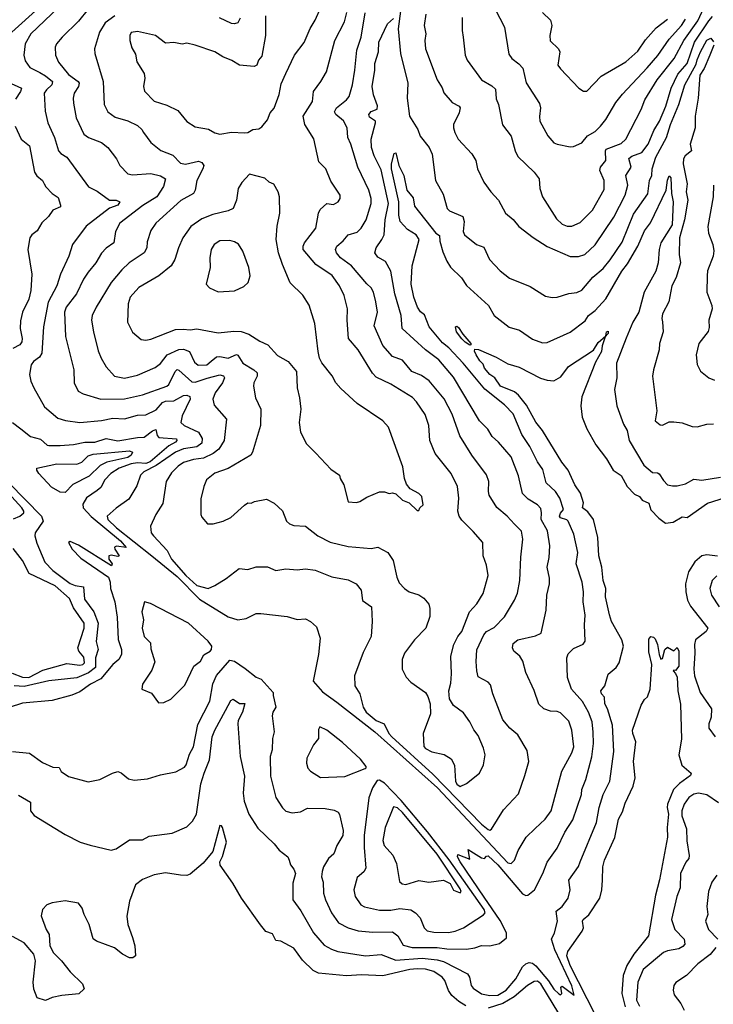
# Model space of a CAD drawing. Extents: x 1246230 to 1426786, y 660032 to 763141.
# Tile 116 of 256: x 1320488 to 1324704, y 684690 to 690671. Entities that reach past the tile are written whole.
import ezdxf

# ---------------------------------------------------------------- set-up
doc = ezdxf.new("R2010")
doc.units = 0

msp = doc.modelspace()

# ---------------------------------------------------------------- linework, layer by layer
at = {"layer": '0CON10XD'}
for points in [[(1323351.8, 690785), (1323434.3, 690625), (1323461.4, 690461.4), (1323478.6, 690435), (1323522.4, 690402.4), (1323546, 690376), (1323567.6, 690287.6), (1323647.5, 690162.5), (1323653.3, 690135), (1323647, 690083), (1323650.6, 690055), (1323699.2, 689965), (1323735, 689924), (1323755, 689914.2), (1323835, 689898), (1323855, 689900), (1323905, 689924), (1323939.2, 689965), (1323985, 689991.9), (1324019.2, 690025), (1324050.6, 690065), (1324112, 690168), (1324151.7, 690218.3), (1324302.2, 690377.8), (1324366.1, 690453.9), (1324436.4, 690553.6), (1324510.9, 690635), (1324536, 690675)], [(1320605, 690742.4), (1320440, 690595)], [(1320725, 690745.9), (1320556.2, 690585), (1320521.1, 690525), (1320513.8, 690455), (1320521.7, 690421.7), (1320550.7, 690380.7), (1320609.9, 690349.9), (1320645, 690330.6), (1320687.1, 690295), (1320683.8, 690275), (1320650.5, 690245), (1320637.8, 690225), (1320642.7, 690115), (1320659.5, 690045), (1320699.1, 689955), (1320723.5, 689873.5), (1320737.8, 689857.8), (1320775.5, 689835), (1320905.8, 689655), (1320958.5, 689628.5), (1321035, 689575.5), (1321075, 689574.7), (1321097.9, 689565), (1321085.4, 689544.6), (1321033.5, 689526.5), (1320893.4, 689416.6), (1320809.5, 689305), (1320786.5, 689235), (1320736.9, 689125), (1320713.9, 689055), (1320662.4, 688955), (1320633.2, 688805), (1320622.2, 688645), (1320607.9, 688622.1), (1320573.1, 688595), (1320558.6, 688575), (1320548.5, 688515), (1320556.5, 688475), (1320573.6, 688435), (1320639.3, 688319.3), (1320721.1, 688251.1), (1320766, 688236), (1320855, 688223.3), (1320985, 688236.7), (1321055, 688250.6), (1321125, 688246), (1321205, 688268.7), (1321255, 688270.7), (1321318.4, 688301.6), (1321356.5, 688345), (1321375, 688352.9), (1321425, 688356.7), (1321485, 688388.5), (1321505, 688390), (1321522.9, 688382.9), (1321524.6, 688365), (1321475.3, 688265), (1321467.8, 688225), (1321487.5, 688205), (1321575.6, 688165), (1321596.7, 688126.7), (1321595, 688099.4), (1321565, 688077.3), (1321484.9, 688065.1), (1321435.1, 688044.9), (1321317.3, 687962.7), (1321242.7, 687925), (1321223.1, 687905), (1321201.1, 687838.9), (1321152.2, 687757.8), (1321075.3, 687704.7), (1321020, 687655), (1321024.2, 687635), (1321077.2, 687585), (1321292.2, 687415), (1321445, 687288.5), (1321581.6, 687151.6), (1321755, 687044.1), (1321815, 687025.5), (1321865, 687034.3), (1321925, 687064.4), (1321955, 687064.4), (1322115, 687046.7), (1322175, 687026.7), (1322225, 687032), (1322256.2, 687016.2), (1322292.1, 686982.1), (1322314.4, 686915), (1322305.4, 686814.6), (1322272.9, 686652.9), (1322327.9, 686587.9), (1322415, 686526.2), (1322646.3, 686345), (1323028.2, 686005), (1323455, 685548.8), (1323475.4, 685544.6), (1323495.4, 685564.6), (1323518.9, 685625), (1323566.5, 685705), (1323621.6, 685758.4), (1323681.1, 685815), (1323719.5, 685865), (1323784.2, 686105.8), (1323845, 686217.1), (1323855.9, 686255), (1323844.6, 686355), (1323825, 686409.2), (1323775, 686460), (1323755, 686469.4), (1323715, 686470.8), (1323675, 686484), (1323643.6, 686513.6), (1323616, 686596), (1323564, 686705), (1323547.1, 686775), (1323528.5, 686805), (1323491.1, 686835), (1323483.3, 686855), (1323488.2, 686881.8), (1323515, 686903.2), (1323622.6, 686927.4), (1323658.8, 686945), (1323688.1, 687085), (1323692.5, 687175), (1323708.5, 687245), (1323707.8, 687277.8), (1323693.6, 687345), (1323705.5, 687405), (1323709.6, 687475), (1323695.8, 687565.8), (1323656.8, 687635), (1323660.6, 687675), (1323655, 687700.8), (1323635, 687724.5), (1323579.5, 687759.5), (1323545, 687792.9), (1323520.9, 687900.9), (1323474.5, 688015), (1323398.1, 688105), (1323360.1, 688140.1), (1323334.6, 688184.6), (1323283.6, 688233.6), (1323125, 688498.9), (1323035.2, 688605.2), (1322955, 688665.4), (1322813.1, 688795), (1322806.4, 688875), (1322769.3, 689005), (1322744.1, 689144.1), (1322711.8, 689201.8), (1322665, 689228.9), (1322647.5, 689255), (1322655.6, 689285), (1322690.4, 689335), (1322702.7, 689365), (1322710.7, 689455), (1322729.1, 689555), (1322685, 689758.1), (1322642.1, 689845), (1322625.9, 689895), (1322625.4, 689945), (1322651.8, 690045), (1322650, 690055), (1322632.3, 690067.7)], [(1320905, 690734.6), (1320845, 690662.5), (1320746.9, 690565), (1320712.5, 690525), (1320704.4, 690505), (1320705.5, 690455), (1320723.6, 690413.6), (1320785, 690338.5), (1320843.6, 690295), (1320849.2, 690285), (1320845.4, 690265), (1320819.2, 690225), (1320812.7, 690195), (1320814.5, 690165), (1320831.8, 690075), (1320877.5, 689975), (1320906.2, 689955), (1320986, 689925), (1321023.9, 689893.9), (1321076.9, 689825), (1321097.1, 689785), (1321145.4, 689735.4), (1321175, 689728.2), (1321285, 689737.7), (1321345, 689723.3), (1321374.2, 689704.2), (1321361.6, 689658.4), (1321321.5, 689595), (1321237.8, 689542.2), (1321097.8, 689435), (1321070.5, 689385), (1321061.4, 689315), (1321015, 689282.5), (1320986.3, 689253.7), (1320950.4, 689195), (1320905, 689136.9), (1320875.3, 689094.7), (1320834.6, 689005), (1320771.8, 688925), (1320760.3, 688895), (1320767.4, 688747.4), (1320817.3, 688545), (1320820.5, 688465), (1320844.7, 688414.7), (1320875, 688398.5), (1320982.5, 688365), (1321125, 688368.3), (1321235, 688392.2), (1321383.1, 688445), (1321395.3, 688455), (1321432.9, 688535), (1321445, 688545.5), (1321455, 688542.9), (1321535, 688470.7), (1321555, 688469.2), (1321627.1, 688492.9), (1321704.6, 688514.6), (1321726.9, 688506.9), (1321733.3, 688495), (1321721.8, 688465), (1321676.1, 688405), (1321662.2, 688365), (1321670.2, 688330.2), (1321745.6, 688245), (1321730.9, 688115), (1321698.2, 688061.8), (1321664.5, 688035), (1321605, 688008), (1321545, 687998.8), (1321485, 687980.6), (1321451.5, 687958.5), (1321411.7, 687918.3), (1321379.5, 687865), (1321358.7, 687731.3), (1321315.6, 687665), (1321282.9, 687595), (1321288, 687555), (1321300.8, 687535), (1321385, 687447.1), (1321411.5, 687395), (1321498.9, 687295), (1321565, 687233.9), (1321633.6, 687216.4), (1321675, 687234.2), (1321742.8, 687277.2), (1321822.4, 687337.6), (1321875, 687332), (1321925, 687348), (1321995, 687348), (1322045, 687325.7), (1322105, 687335.5), (1322175, 687330), (1322225, 687334.3), (1322285, 687326.4), (1322385, 687287.3), (1322485, 687269.4), (1322534.4, 687244.4), (1322564.2, 687205), (1322572, 687142), (1322625.7, 687105), (1322631.1, 687015), (1322624.4, 686925), (1322575, 686828), (1322523.9, 686686.1), (1322524.4, 686624.4), (1322555, 686576.7), (1322576.9, 686495), (1322593.5, 686465), (1322654.4, 686415), (1322702.9, 686392.9), (1322732.4, 686335), (1322750.6, 686315), (1322998.6, 686088.6), (1323295, 685784.2), (1323335, 685751.3), (1323345, 685747.8), (1323356.4, 685753.6), (1323429.5, 685870.5), (1323520.6, 685969.4), (1323559.5, 686080.5), (1323582.9, 686165), (1323571.7, 686231.7), (1323515, 686327.5), (1323467.9, 686367.9), (1323425, 686418), (1323365, 686576.7), (1323350.5, 686630.5), (1323336.3, 686646.3), (1323275, 686679.2), (1323266.1, 686715), (1323263.3, 686773.3), (1323266.6, 686843.4), (1323309.6, 686935), (1323325.6, 686955), (1323371.9, 686978.1), (1323435.3, 687044.7), (1323495.4, 687145), (1323513.1, 687186.9), (1323527.3, 687265), (1323533.8, 687406.2), (1323546.2, 687515), (1323537.8, 687565), (1323496.2, 687606.2), (1323451.1, 687655), (1323388, 687708), (1323342.7, 687782.7), (1323337.3, 687805), (1323339.1, 687865), (1323326, 687906), (1323235.7, 688025.7), (1323163.6, 688143.6), (1323117.2, 688275), (1323068.7, 688368.7), (1322977.9, 688477.9), (1322930.3, 688510.3), (1322872.5, 688535), (1322815, 688601.9), (1322755, 688625.6), (1322695, 688691.9), (1322642.4, 688812.4), (1322662.5, 688895), (1322653.4, 688956.6), (1322639.6, 689015), (1322625, 689042.9), (1322597.3, 689067.3), (1322505.2, 689175.2), (1322437.3, 689225), (1322413.5, 689255), (1322406.9, 689275), (1322415, 689295.8), (1322455, 689327.8), (1322485, 689364.4), (1322538.7, 689381.3), (1322564.6, 689405), (1322594.7, 689455), (1322624.7, 689555), (1322624.1, 689585), (1322610.3, 689635), (1322544.5, 689775), (1322501.4, 689915), (1322481.9, 689955), (1322478.2, 690015), (1322455.9, 690055.9), (1322410, 690095), (1322401.2, 690111.2), (1322414.2, 690135), (1322475.4, 690184.6), (1322490.6, 690205), (1322511.1, 690275), (1322525.7, 690364.3), (1322537.5, 690485), (1322564.6, 690565), (1322587.9, 690712.1)], [(1321066.1, 690693.9), (1321008.5, 690651.5), (1320974.1, 690595.9), (1320942.2, 690495), (1320944.5, 690465), (1320996.4, 690295), (1321001.9, 690155), (1321025, 690111.4), (1321069.4, 690079.4), (1321146.4, 690056.4), (1321205, 690028.1), (1321231.2, 690005), (1321240, 689985), (1321286, 689925), (1321346, 689876), (1321418.8, 689848.8), (1321465, 689799.2), (1321495.8, 689794.2), (1321575, 689811.5), (1321594.5, 689804.5), (1321606.7, 689785), (1321602.3, 689765), (1321564.2, 689695), (1321555.9, 689635), (1321545.4, 689615), (1321467.1, 689572.9), (1321315.6, 689435), (1321285, 689391.2), (1321262.6, 689322.6), (1321260.9, 689285), (1321244.7, 689255.3), (1321154.5, 689195), (1321108.8, 689151.2), (1321045.4, 689075), (1320952.5, 688925), (1320929.5, 688875), (1320925.5, 688845), (1320936.2, 688775), (1320965, 688660), (1320983.1, 688615), (1321013.1, 688563.1), (1321064.3, 688505), (1321125, 688494), (1321205, 688511.8), (1321312.6, 688557.4), (1321345, 688581.8), (1321385.6, 688634.4), (1321455, 688668.4), (1321485, 688668.9), (1321519.6, 688655), (1321550.1, 688590.1), (1321573.1, 688573.1), (1321625, 688574.7), (1321652.3, 688597.7), (1321685, 688623.8), (1321705, 688625.7), (1321755, 688614.7), (1321806.6, 688636.6), (1321815, 688633.1), (1321845, 688584.1), (1321911.1, 688545), (1321932.5, 688525), (1321932.1, 688505), (1321912.1, 688465), (1321908.9, 688445), (1321921.1, 688375), (1321953.5, 688305), (1321952.9, 688205), (1321904.4, 688045), (1321893.8, 688026.2), (1321755.7, 687944.3), (1321675, 687916.2), (1321624.4, 687875), (1321606.9, 687835), (1321588.7, 687761.3), (1321589.2, 687665), (1321595, 687650), (1321629.5, 687609.5), (1321665, 687609.2), (1321725.7, 687624.3), (1321772.1, 687647.9), (1321855, 687721.9), (1321875, 687736), (1321895, 687733.8), (1321915.6, 687744.4), (1321988.8, 687758.8), (1322034.1, 687734.1), (1322085, 687687.5), (1322110, 687625), (1322127.7, 687607.7), (1322155, 687599.2), (1322225.5, 687595.5), (1322300.8, 687535), (1322375, 687496.5), (1322485, 687471.5), (1322625, 687459.2), (1322665, 687467.1), (1322725, 687434.3), (1322758.5, 687385), (1322780, 687285), (1322795, 687251.2), (1322828, 687215), (1322855, 687195.8), (1322915, 687176.7), (1322945, 687157.1), (1322975, 687120), (1322982, 687095), (1322981.2, 687045), (1322956, 686975), (1322887.5, 686905), (1322827.9, 686822.1), (1322813.9, 686783.9), (1322814, 686725), (1322836.8, 686676.8), (1322866.6, 686646.6), (1322954.2, 686585), (1322969.7, 686559.7), (1322982.9, 686515), (1322984.4, 686455), (1322941.5, 686335), (1322945.4, 686255.4), (1322955, 686243.1), (1322994, 686224), (1323067.6, 686207.6), (1323111.8, 686181.8), (1323131.7, 686141.7), (1323136.7, 686045), (1323145, 686027.5), (1323165, 686013.3), (1323205, 686031.2), (1323282, 686095), (1323308.1, 686145), (1323316.7, 686205), (1323308.2, 686245), (1323275, 686323.8), (1323248.3, 686358.3), (1323224.5, 686405), (1323185, 686460), (1323125, 686506), (1323100.8, 686545), (1323095.7, 686595), (1323108.3, 686641.7), (1323113.4, 686696.6), (1323107.8, 686805), (1323127.3, 686875), (1323151.9, 686925), (1323176.4, 686955), (1323222.9, 687075), (1323267.6, 687122.4), (1323305.6, 687185), (1323335.7, 687295), (1323325, 687357.5), (1323305.6, 687415), (1323302.9, 687495), (1323245, 687562), (1323175, 687630), (1323158.9, 687655), (1323151.8, 687685), (1323158.2, 687765), (1323150, 687835), (1323111.5, 687915), (1323013.3, 688035), (1322981.5, 688115), (1322975.5, 688205), (1322951.9, 688271.9), (1322900.5, 688350.5), (1322875, 688376.9), (1322745, 688456.9), (1322655, 688500.6), (1322633.1, 688523.1), (1322546.5, 688665), (1322486.2, 688735), (1322478.1, 688845), (1322481.5, 688915), (1322459.5, 688995), (1322432.5, 689055), (1322387.6, 689117.6), (1322287.5, 689185), (1322211.1, 689275), (1322210.4, 689295), (1322219.6, 689315), (1322287.3, 689405), (1322303.8, 689495), (1322315, 689518.6), (1322355, 689554.2), (1322395, 689549.2), (1322423.3, 689565), (1322436, 689585), (1322435.8, 689605), (1322379.5, 689689.5), (1322348.6, 689765), (1322307.5, 689807.5), (1322276.7, 689946.7), (1322220.5, 690035), (1322211.5, 690085), (1322268.5, 690175), (1322274.5, 690235), (1322318.2, 690295), (1322352.3, 690355), (1322402.9, 690545), (1322461.8, 690658.2), (1322475.9, 690715)], [(1321705, 689975.8), (1321775, 689988.8), (1321855, 689984), (1321875, 689986.7), (1321905, 690003.3), (1321941.7, 690008.3), (1321960, 690020), (1321995, 690063.3), (1322010, 690105), (1322035, 690133.3), (1322065, 690217.5), (1322077.8, 690282.2), (1322105, 690343.8), (1322159.2, 690455), (1322218.3, 690531.7), (1322253.3, 690616.7), (1322285, 690667.5), (1322318.6, 690745)], [(1322803.3, 690723.3), (1322788.6, 690615), (1322803.4, 690465), (1322846.7, 690285), (1322843.8, 690193.8), (1322857.1, 690085), (1322907.5, 690005), (1322923, 689963), (1322976.7, 689895), (1322994.6, 689854.6), (1323015.7, 689695), (1323061.7, 689611.7), (1323085.6, 689525), (1323100.2, 689510.2), (1323182.2, 689475), (1323190.4, 689445), (1323184.5, 689385), (1323192.5, 689365), (1323265, 689305.8), (1323309.4, 689289.4), (1323343.3, 689215), (1323409.4, 689145), (1323465, 689100.6), (1323590.7, 689050.7), (1323685, 688991.1), (1323725, 688983.5), (1323755, 688985.4), (1323825, 689007.5), (1323875, 689014.6), (1323905, 689028.8), (1323972.6, 689107.4), (1324035, 689159.1), (1324077.8, 689212.2), (1324150.6, 689319.4), (1324219.9, 689490.1), (1324306.3, 689613.7), (1324316.4, 689693.6), (1324329.4, 689725), (1324332.7, 689765), (1324354.8, 689835), (1324419.6, 689955), (1324444.8, 690035), (1324494.8, 690155), (1324530.1, 690275), (1324599.7, 690400.3), (1324605, 690427.9), (1324625.6, 690475), (1324665, 690545.9), (1324688.6, 690558.6), (1324705, 690536)], [(1322957.1, 690705), (1322946.9, 690635), (1322956.4, 690585), (1322950.4, 690545), (1322954.6, 690494.6), (1323026.3, 690306.3), (1323056.3, 690256.3), (1323066.5, 690226.5), (1323117.9, 690167.9), (1323158.8, 690145), (1323165.7, 690135), (1323159.5, 690105), (1323125.7, 690035), (1323124.2, 690015), (1323132.5, 689985), (1323154.2, 689945), (1323237, 689857), (1323261.4, 689815), (1323271.4, 689765), (1323310, 689685), (1323351.2, 689625), (1323398.8, 689575), (1323442, 689495), (1323488.3, 689458.3), (1323522, 689415), (1323608.2, 689348.2), (1323694.2, 689294.2), (1323835, 689233.5), (1323885, 689232.7), (1323924, 689245), (1323985, 689303.3), (1324098.6, 689471.4), (1324169.1, 689605), (1324185.4, 689665), (1324173.1, 689725), (1324204.7, 689775), (1324191.2, 689828.8), (1324208, 689842), (1324269.5, 689865), (1324308.9, 689915), (1324341.7, 689998.3), (1324376.2, 690053.8), (1324416.2, 690145), (1324448.3, 690255), (1324489.2, 690340.8), (1324545, 690405.4), (1324590, 690535), (1324675.8, 690664.2), (1324699.9, 690690.1)], [(1323176.9, 690685), (1323177.5, 690605), (1323184.4, 690565), (1323196.9, 690455), (1323207.1, 690425), (1323294.2, 690305), (1323358.6, 690268.6), (1323379.3, 690249.3), (1323385, 690190), (1323398, 690155), (1323422.8, 690032.8), (1323475, 689963.3), (1323498.9, 689875), (1323515, 689840), (1323615.7, 689745), (1323646, 689705), (1323650, 689645), (1323665.4, 689595.4), (1323750.5, 689460.5), (1323785, 689429.1), (1323815, 689416.8), (1323845, 689416.9), (1323895, 689438.8), (1323969.1, 689515), (1324040.5, 689639.5), (1324041.1, 689695), (1324013.8, 689755), (1324019.1, 689775), (1324050.4, 689815), (1324049.1, 689875), (1324053.8, 689885), (1324145, 689919.2), (1324172.5, 689945), (1324264.6, 690125), (1324288.2, 690185), (1324362.4, 690305), (1324466.2, 690435), (1324525.2, 690545), (1324609, 690665), (1324646.7, 690743.3)], [(1323665, 690714.4), (1323715, 690668), (1323723.3, 690635), (1323710.5, 690575), (1323713.2, 690543.2), (1323764, 690495), (1323770.8, 690475), (1323760, 690395), (1323775, 690372), (1323885.8, 690255.8), (1323915, 690236.2), (1323935, 690236), (1324021.7, 690328.3), (1324172.2, 690415), (1324245, 690480), (1324291.9, 690548.1), (1324357.6, 690622.4), (1324425.6, 690675)], [(1321982.5, 690695), (1321981.5, 690575), (1321960.3, 690449.7), (1321940, 690425), (1321930, 690395), (1321913.6, 690386.4), (1321825, 690394.2), (1321777, 690423), (1321723.3, 690445), (1321675, 690475.7), (1321555, 690516.7), (1321505, 690528), (1321475, 690522.5), (1321425, 690532.5), (1321375, 690527.5), (1321313.3, 690575), (1321205, 690600), (1321165, 690593.8), (1321157.1, 690575), (1321158.1, 690545), (1321170.6, 690500.6), (1321191.7, 690461.7), (1321200, 690415), (1321244.4, 690345), (1321248.1, 690315), (1321240, 690265), (1321246.8, 690236.8), (1321305, 690177.1), (1321382.6, 690152.6), (1321449.5, 690119.5), (1321505, 690052.5), (1321555, 690021.1), (1321635, 690005.6), (1321674.4, 689984.4), (1321705, 689975.8)], [(1321829.1, 690680.9), (1321815, 690652.9), (1321795, 690645.6), (1321775, 690647.8), (1321703.4, 690683.4)], [(1322632.3, 690067.7), (1322615, 690079.7), (1322610, 690095), (1322625, 690112.4), (1322661.7, 690128.3), (1322662.1, 690147.9), (1322638.7, 690215), (1322630.2, 690265), (1322646.4, 690365), (1322647.1, 690405), (1322668.7, 690475), (1322671.8, 690535), (1322724.1, 690645.9), (1322761.1, 690678.9)], [(1324706.7, 690516.7), (1324683.3, 690455), (1324647.9, 690375), (1324622.8, 690335), (1324612.5, 690195), (1324594.7, 690085), (1324594.2, 690015), (1324563.4, 689915), (1324571.8, 689875), (1324533.8, 689845), (1324522.2, 689825), (1324521.1, 689795), (1324544.7, 689675), (1324538.4, 689625), (1324548.4, 689575), (1324528.8, 689455), (1324498.5, 689345), (1324495.5, 689245.5), (1324505.6, 689195), (1324478.2, 689105), (1324452.9, 689055), (1324433.7, 688956.3), (1324395.6, 688885), (1324391.1, 688855), (1324395.6, 688835), (1324400, 688775), (1324376.2, 688705), (1324375.6, 688665), (1324339.5, 688545), (1324333.5, 688505), (1324360, 688295), (1324351.2, 688235), (1324380.5, 688210.5), (1324395, 688208.8), (1324435, 688228.8), (1324465, 688229.2), (1324515, 688222), (1324575, 688200.6), (1324605, 688198.6), (1324665, 688214.3), (1324705, 688215.8)], [(1320415, 690294.6), (1320499.5, 690255), (1320493.3, 690235), (1320462.4, 690187.6)], [(1320461.5, 690025), (1320497.3, 689945), (1320548.4, 689905), (1320578.6, 689745), (1320593.1, 689723.1), (1320627.8, 689695), (1320637.3, 689675), (1320647.8, 689655), (1320685.6, 689615), (1320721.7, 689591.7), (1320737.5, 689545), (1320735.7, 689535), (1320690.6, 689515), (1320664.4, 689475.6), (1320623.6, 689436.4), (1320595, 689389.2), (1320562.5, 689365), (1320549.4, 689345), (1320538.6, 689275), (1320562.7, 689125), (1320556, 689026), (1320543.6, 688973.6), (1320505.3, 688894.7), (1320492.8, 688842.8), (1320491.2, 688795), (1320503.8, 688735), (1320502.1, 688715), (1320489.4, 688695), (1320446.7, 688673.3)], [(1323311.1, 685341.1), (1323165.4, 685555), (1323150, 685585), (1323150.5, 685599.5), (1323225, 685572.5), (1323215, 685630), (1323295, 685578.8), (1323313.3, 685576.7), (1323325, 685590), (1323335, 685591.2), (1323395, 685536.4), (1323545, 685360.7), (1323565, 685350.4), (1323577.4, 685352.6), (1323617.3, 685385), (1323668.1, 685485), (1323695, 685553.8), (1323755, 685638.6), (1323802.5, 685735), (1323849.7, 685810.3), (1323903.2, 685965), (1323904.7, 685995.3), (1323928.8, 686055), (1323966.4, 686193.6), (1323975.3, 686275), (1323974, 686344), (1323967.8, 686405), (1323945.9, 686465), (1323908.7, 686528.7), (1323842.5, 686605), (1323817.7, 686675), (1323814.7, 686795), (1323821.7, 686818.3), (1323855, 686851.5), (1323912.7, 686877.3), (1323924.3, 686895.7), (1323920.4, 686995), (1323926.2, 687053.8), (1323914, 687135), (1323915.4, 687195), (1323906.2, 687255), (1323871.5, 687365), (1323880, 687435), (1323856.6, 687546.6), (1323821.2, 687625), (1323813.1, 687633.1), (1323775.5, 687645), (1323769, 687655), (1323775, 687672.5), (1323793.9, 687695), (1323770.4, 687765), (1323744.7, 687804.7), (1323687.4, 687857.4), (1323668.1, 687938.1), (1323634.6, 687985), (1323588, 688078), (1323541, 688151), (1323486.8, 688276.8), (1323435, 688332.5), (1323315.7, 688425.7), (1323184.6, 688584.6), (1323097.3, 688677.3), (1323058.5, 688708.5), (1322977.1, 688805), (1322948.3, 688878.3), (1322925, 688895.5), (1322905.5, 688925), (1322883.8, 688985), (1322868, 689065), (1322874.1, 689175), (1322916.9, 689335), (1322898.5, 689365), (1322845, 689397.5), (1322801.2, 689445), (1322792.7, 689482.7), (1322793, 689565), (1322747.7, 689765), (1322748, 689795), (1322765, 689859.2), (1322775, 689861.4), (1322792.7, 689785), (1322823.2, 689725), (1322842.1, 689635), (1322879.5, 689589.5), (1322888.3, 689538.3), (1323017.8, 689375), (1323040.4, 689360.4), (1323042, 689325), (1323060.1, 689260.1), (1323083.9, 689203.9), (1323107.3, 689167.3), (1323173.5, 689103.5), (1323205, 689056.5), (1323337.5, 688935), (1323372.2, 688875), (1323464, 688804), (1323525.3, 688785.3), (1323605, 688730), (1323665, 688708.1), (1323695, 688709.4), (1323835, 688772.7), (1323925, 688842.7), (1323946.4, 688875), (1323985, 688904.6), (1324050.8, 688975), (1324147.5, 689142.5), (1324182.4, 689187.6), (1324246, 689295), (1324285, 689387.5), (1324322.4, 689437.6), (1324417.7, 689635), (1324425, 689696.2), (1324435, 689722), (1324445, 689710), (1324450.2, 689615), (1324460.2, 689565), (1324453, 689425), (1324384.8, 689315), (1324374.8, 689275), (1324369.4, 689195), (1324355, 689142.9), (1324284.6, 689015), (1324250.8, 688895), (1324215, 688833.3), (1324175, 688736.2), (1324115.5, 688585), (1324116.7, 688495), (1324104.3, 688425), (1324118.6, 688325), (1324157.8, 688215), (1324179.6, 688175), (1324193.5, 688115), (1324281.8, 687965), (1324335, 687920), (1324365, 687918.5), (1324375, 687911.9), (1324400.9, 687870.9), (1324425, 687846), (1324455, 687838.6), (1324485, 687839.4), (1324535, 687851.9), (1324585, 687880.8), (1324635, 687873.3), (1324748.1, 687891.9)], [(1322915, 687690), (1322920, 687705), (1322940, 687725), (1322932.5, 687775), (1322913.6, 687793.6), (1322861.7, 687821.7), (1322838.8, 687848.8), (1322826.2, 687885), (1322816.9, 687955), (1322729.2, 688195), (1322694.5, 688234.5), (1322539.7, 688339.7), (1322440.2, 688430.2), (1322409.2, 688465), (1322387.7, 688507.7), (1322325, 688586.2), (1322310.6, 688615), (1322301.5, 688655), (1322281.5, 688825), (1322246.8, 688936.8), (1322208.3, 688998.3), (1322131.7, 689071.7), (1322085.4, 689185), (1322062.3, 689255), (1322046.5, 689335), (1322052.7, 689417.3), (1322068.8, 689495), (1322068, 689595), (1322058.8, 689625), (1322033, 689673), (1322005, 689683.3), (1321978.3, 689708.3), (1321885, 689732.5), (1321837.6, 689682.4), (1321815.8, 689645), (1321806.9, 689575), (1321786, 689525), (1321755, 689510.8), (1321661.9, 689488.1), (1321595, 689461.4), (1321529.2, 689415), (1321480, 689345), (1321452.9, 689285), (1321431.8, 689215), (1321410, 689175), (1321335, 689115.5), (1321213.5, 689045), (1321160, 688985), (1321148.2, 688945), (1321144.5, 688834.5), (1321173.1, 688773.1), (1321227.6, 688727.6), (1321255, 688724.4), (1321285, 688730.6), (1321435, 688788.4), (1321482.1, 688792.1), (1321523.7, 688786.3), (1321565, 688792.5), (1321695, 688769.2), (1321790.7, 688779.3), (1321835, 688776.2), (1321880.8, 688760.8), (1321947.6, 688717.6), (1321996, 688695), (1322055, 688631.2), (1322120, 688595), (1322170, 688535), (1322174.4, 688434.4), (1322190, 688375), (1322198, 688305), (1322186.2, 688225), (1322196, 688165), (1322232, 688095), (1322287.3, 688037.3), (1322380.3, 687940.3), (1322432.5, 687905), (1322436.7, 687885), (1322458.8, 687845), (1322485, 687743.3), (1322535, 687738.8), (1322555, 687743.8), (1322599.2, 687770.8), (1322675, 687803.8), (1322705, 687803.3), (1322735, 687792.5), (1322755, 687797.5), (1322775, 687790), (1322815, 687752.5), (1322856.1, 687736.1), (1322905, 687690), (1322915, 687690)], [(1324704.5, 689665), (1324703.3, 689595), (1324670.8, 689415), (1324673.9, 689373.9), (1324701.2, 689305), (1324706.7, 689266.7), (1324703.6, 689235), (1324668.2, 689145), (1324666.4, 689115), (1324665.5, 689015), (1324695.4, 688935.4), (1324696.7, 688915), (1324676.7, 688845), (1324677.9, 688802.1), (1324672.1, 688777.9), (1324615.8, 688705), (1324600, 688635), (1324605.8, 688575.8), (1324625.8, 688535.8), (1324676.7, 688495), (1324710.9, 688480.9)], [(1321695, 689017.1), (1321795, 689023.5), (1321850.2, 689049.8), (1321876.2, 689073.8), (1321888.5, 689115), (1321881.4, 689165), (1321845.2, 689265), (1321817.8, 689307.8), (1321795, 689322.5), (1321765, 689330), (1321705, 689327.5), (1321670.5, 689305), (1321652.7, 689275), (1321644.5, 689225), (1321646.7, 689165), (1321621.2, 689065), (1321641.3, 689041.3), (1321695, 689017.1)], [(1323225, 688694.3), (1323195, 688712.1), (1323175, 688732.7), (1323144.2, 688775), (1323136.2, 688805), (1323145, 688808.9), (1323155, 688801.4), (1323181.2, 688761.2), (1323230, 688705), (1323230, 688695), (1323225, 688694.3)], [(1320480.6, 685960.6), (1320555, 685917.5), (1320554.5, 685864.5), (1320577.4, 685837.4), (1320765, 685722.5), (1320855.7, 685675.7), (1320915.8, 685655.8), (1321045, 685626.2), (1321075, 685633.8), (1321155, 685690), (1321235, 685688.9), (1321275, 685711.2), (1321415, 685730), (1321505, 685768.6), (1321538.5, 685801.5), (1321563.6, 685845), (1321590.3, 686029.7), (1321608.7, 686095), (1321641.2, 686175), (1321659.2, 686315), (1321674.6, 686355), (1321739.6, 686475), (1321772.5, 686535), (1321785, 686542.9), (1321825, 686517.5), (1321856.9, 686516.9), (1321842.7, 686465), (1321816.7, 686415), (1321814.1, 686394.1), (1321827.5, 686195), (1321855.4, 686075), (1321847.6, 685972.4), (1321852.5, 685925), (1321881.5, 685845), (1321935, 685759.4), (1322035.7, 685665.7), (1322065, 685626.2), (1322118, 685585), (1322126.6, 685566.6), (1322135, 685536.7), (1322155, 685510.8), (1322165.3, 685485), (1322148.2, 685425), (1322148.2, 685325), (1322197, 685257), (1322274.2, 685124.2), (1322339.8, 685049.8), (1322384, 685024), (1322421.3, 685011.3), (1322590, 684985), (1322685, 684993.1), (1322775, 684958.1), (1322935, 684970.8), (1323025, 684961), (1323065, 684950.6), (1323209.2, 684875), (1323221.5, 684855), (1323231.8, 684805), (1323245, 684788.9), (1323294.3, 684754.3), (1323345, 684743.1), (1323395.3, 684745.3), (1323445, 684776.2), (1323504, 684845), (1323545, 684917.8), (1323564.2, 684935.8), (1323585.4, 684944.6), (1323605, 684940.8), (1323625, 684924.2), (1323702.2, 684832.2), (1323735, 684782.5), (1323765, 684753.8), (1323775, 684747.5), (1323782.5, 684755), (1323776.4, 684793.6), (1323785, 684801.2), (1323857.5, 684745), (1323845, 684802), (1323740.2, 685020.2), (1323719.8, 685085), (1323739.6, 685125), (1323756.2, 685195), (1323748.9, 685255), (1323785.6, 685285), (1323822.5, 685335), (1323833.5, 685385), (1323826.7, 685445), (1323885, 685527.5), (1323895.5, 685555), (1323993.3, 685795), (1324010.5, 685885), (1324034.1, 685965), (1324075.2, 686044.8), (1324098.8, 686225), (1324091.8, 686385), (1324060.9, 686485), (1324045.2, 686515), (1324042, 686555), (1324025.4, 686575), (1324020.8, 686595), (1324044.5, 686625.5), (1324065.8, 686695), (1324112.9, 686735), (1324132.2, 686765), (1324159.1, 686865), (1324147.7, 686905), (1324085.9, 687015), (1324074, 687056), (1324049.7, 687165), (1324050.4, 687215), (1324034.7, 687265), (1324026.1, 687345), (1324009.2, 687415), (1324001.6, 687525), (1323975.5, 687635.5), (1323941.9, 687681.9), (1323908.2, 687705), (1323914.7, 687735.3), (1323897.8, 687795), (1323862.4, 687845), (1323821.6, 687935), (1323782.5, 687982.5), (1323665.2, 688175.2), (1323625, 688225.6), (1323569, 688329), (1323519.9, 688389.9), (1323495, 688410.5), (1323411.4, 688445), (1323376.2, 688496.2), (1323345, 688515.7), (1323314.3, 688555), (1323305, 688578), (1323285, 688597.9), (1323262.2, 688635), (1323253.1, 688656.9), (1323255, 688670), (1323277.6, 688667.6), (1323385, 688622), (1323455, 688581.4), (1323525, 688560), (1323653.5, 688493.5), (1323695, 688480.5), (1323735, 688477.8), (1323777.6, 688502.4), (1323824, 688565), (1323975, 688662.9), (1324005, 688710.6), (1324050, 688750), (1324054.4, 688775), (1324065, 688780), (1324065.7, 688765), (1324046.2, 688743.8), (1324029.1, 688690.9), (1324024.5, 688655), (1323988.3, 688591.7), (1323905, 688380), (1323898.7, 688325), (1323907.4, 688257.4), (1323936.3, 688186.3), (1323989.4, 688089.4), (1324055, 688004.4), (1324095.6, 687935), (1324145, 687901.9), (1324180, 687835), (1324225, 687788.9), (1324255.2, 687775.2), (1324271.5, 687751.5), (1324311.4, 687735), (1324324.2, 687694.2), (1324373.6, 687643.6), (1324413.4, 687613.4), (1324460.9, 687619.1), (1324515, 687651.1), (1324545, 687647.3), (1324669.2, 687735), (1324855, 687792.7)], [(1320444.2, 688225), (1320495, 688185.6), (1320555, 688138.5), (1320615, 688122.8), (1320655, 688086.4), (1320665, 688083.9), (1320735, 688083.8), (1320815, 688089.6), (1320885, 688104.7), (1320945, 688104.3), (1321015, 688126.9), (1321085, 688113.3), (1321205, 688133.6), (1321245, 688134.8), (1321295, 688173.8), (1321315, 688180.8), (1321324, 688145), (1321335, 688133.3), (1321440.9, 688125), (1321444.2, 688115), (1321435.2, 688105), (1321395, 688081.9), (1321281.6, 687985), (1321255, 687975.6), (1321205, 687979.2), (1321165, 687972.6), (1321093.7, 687946.3), (1321041.9, 687915), (1321006.5, 687875), (1320980.8, 687829.2), (1320958.5, 687811.5), (1320894.2, 687765.8), (1320872, 687728), (1320874.2, 687705), (1320922.6, 687652.6), (1321101.8, 687505), (1321136, 687464), (1321077.5, 687472.5), (1321065, 687467.5), (1321066.7, 687455), (1321092.5, 687415), (1321085, 687410), (1321045, 687418), (1321030, 687415), (1321031.2, 687395), (1321051.2, 687365), (1321045.8, 687354.2), (1320845, 687478.4), (1320795, 687501.1), (1320784.5, 687495), (1320808.4, 687455), (1320860.3, 687400.3), (1321027.5, 687285), (1321038.6, 687255), (1321040.6, 687215), (1321066.9, 687135), (1321080.9, 687040.9), (1321086, 686906), (1321108.2, 686845), (1321107.1, 686815), (1321091.2, 686785), (1321055, 686753.8), (1320982.6, 686667.4), (1320919.6, 686635), (1320855, 686588.7), (1320805, 686567.2), (1320685, 686535.4), (1320505, 686520), (1320425, 686493.4)], [(1320765, 687799.4), (1320735, 687800.8), (1320682.2, 687832.2), (1320604.7, 687915), (1320592.1, 687935), (1320592.4, 687947.6), (1320715, 687974), (1320835, 687970.6), (1320866, 687984), (1320905, 688021.7), (1320935, 688031.7), (1321155, 688052.3), (1321173.4, 688045), (1321165.7, 688025), (1321145, 688012.3), (1321017.6, 687982.4), (1320976.6, 687963.4), (1320910.8, 687899.2), (1320812.4, 687847.6), (1320765, 687799.4)], [(1320450.9, 687639.1), (1320488.6, 687655), (1320513.1, 687675), (1320514.5, 687685), (1320501.6, 687705), (1320355, 687864.7)], [(1320424.9, 687854.9), (1320621.4, 687655), (1320630.6, 687625), (1320583.1, 687555), (1320580, 687535), (1320591.7, 687491.7), (1320640.5, 687375), (1320689.5, 687325), (1320795, 687246), (1320825, 687233.1), (1320876.9, 687226.9), (1320882, 687152), (1320939.2, 687075), (1320966.3, 687005), (1320954.1, 686894.1), (1320964.7, 686845), (1320950, 686795), (1320948.6, 686735), (1320906.1, 686703.9), (1320835, 686673.4), (1320665, 686655.2), (1320515, 686621.4), (1320455, 686625.2)], [(1320441.9, 686701.9), (1320505, 686677.5), (1320545, 686674.9), (1320629.8, 686720.2), (1320775, 686760.9), (1320855, 686750.5), (1320872.7, 686755), (1320881.4, 686765), (1320878.5, 686798.5), (1320848.8, 686835), (1320841, 686855), (1320879.4, 686975), (1320879.4, 687005), (1320815, 687098.4), (1320791.5, 687155), (1320705, 687232.1), (1320547, 687307), (1320505.5, 687385), (1320448.5, 687458.5)], [(1324728.5, 687411.5), (1324665, 687420), (1324635, 687413.3), (1324592.5, 687377.5), (1324553.8, 687316.2), (1324535.4, 687245), (1324536.8, 687195), (1324546.8, 687145), (1324565, 687108.9), (1324670.5, 686975), (1324661.5, 686955), (1324595.5, 686905), (1324589.2, 686875), (1324592.5, 686825), (1324585.3, 686725), (1324589.3, 686685), (1324624.8, 686584.8), (1324692.7, 686485), (1324691.5, 686435), (1324676.1, 686393.9), (1324676.9, 686366.9), (1324714.4, 686315)], [(1324726.3, 687293.7), (1324696.3, 687263.7), (1324683.6, 687215), (1324693.3, 687175), (1324738.9, 687105)], [(1321331.7, 686521.7), (1321365, 686523.8), (1321406.8, 686543.2), (1321491.7, 686628.3), (1321547.5, 686745), (1321587.1, 686775), (1321608.1, 686811.9), (1321646.7, 686835), (1321655, 686846.2), (1321656.7, 686865), (1321633.6, 686895), (1321514.4, 687005), (1321283.1, 687125), (1321247.5, 687135), (1321230.6, 687075), (1321240, 687025), (1321232.3, 686975), (1321244.7, 686924.7), (1321282.5, 686885), (1321285, 686850), (1321309.5, 686770.5), (1321290.7, 686719.3), (1321234, 686635), (1321230, 686605), (1321289.3, 686579.3), (1321331.7, 686521.7)], [(1323987, 684625), (1323833.8, 684925), (1323814.7, 684985.3), (1323818.9, 685011.1), (1323907.1, 685135), (1323915.6, 685155), (1323908.5, 685195), (1323913.3, 685205), (1323947.2, 685232.8), (1324013.5, 685335), (1324027.1, 685385), (1324030, 685445), (1324032.9, 685525), (1324042.2, 685565), (1324106.4, 685703.6), (1324127.3, 685815), (1324151.8, 685858.2), (1324168.1, 685911.9), (1324216.5, 686015), (1324228.6, 686065), (1324218.2, 686165), (1324232.9, 686285), (1324214.4, 686334.4), (1324213.1, 686355), (1324265, 686507.5), (1324285, 686542.5), (1324305, 686557.5), (1324321.1, 686605), (1324330.5, 686755), (1324312.1, 686832.1), (1324312.8, 686907.2), (1324325, 686924.4), (1324340.3, 686920.3), (1324349.8, 686909.8), (1324364.3, 686875), (1324374.4, 686815), (1324385, 686787.5), (1324395, 686790), (1324410, 686845), (1324425, 686860), (1324465, 686837.5), (1324485, 686856.7), (1324493.8, 686835), (1324495.3, 686745), (1324475, 686717.5), (1324465, 686720), (1324460, 686715), (1324475, 686700), (1324485, 686677.5), (1324488.9, 686595), (1324504.1, 686514.1), (1324510.7, 686300.7), (1324494.7, 686205), (1324512.1, 686142.1), (1324570, 686095), (1324565, 686080), (1324497.7, 686032.3), (1324461.7, 685995), (1324424.9, 685905.1), (1324422.6, 685885), (1324431.9, 685845), (1324423.1, 685765), (1324425.6, 685705), (1324377.1, 685447.1), (1324353, 685353), (1324309.5, 685105), (1324221.3, 684995), (1324177.8, 684925), (1324156.3, 684865), (1324149, 684755), (1324168.3, 684675)], [(1320445, 686225.3), (1320547.5, 686215), (1320627.9, 686157.9), (1320690.9, 686130.9), (1320728.3, 686128.3), (1320740, 686105), (1320785, 686074), (1320905, 686041.4), (1320975, 686055.8), (1321052.5, 686095), (1321085, 686103.8), (1321105, 686096.7), (1321150.3, 686060.3), (1321185, 686050.8), (1321265, 686059.4), (1321345, 686083.3), (1321438.3, 686101.7), (1321489.8, 686130.2), (1321500.5, 686145), (1321521.1, 686208.9), (1321544.5, 686255), (1321571, 686389), (1321645, 686530.6), (1321662.6, 686637.4), (1321685, 686687.3), (1321765, 686779.6), (1321795, 686774.8), (1321859.3, 686729.3), (1321925, 686678.2), (1321955.3, 686665.3), (1322029.5, 686585), (1322028.5, 686565), (1322044.4, 686495), (1322027.1, 686465), (1322022.2, 686442.2), (1322034.1, 686345.9), (1322024.3, 686305), (1322023.1, 686235), (1322010, 686195), (1322012.9, 686075), (1322045, 685946.7), (1322085, 685883.8), (1322105, 685863.1), (1322145, 685853.8), (1322195, 685859.6), (1322238.3, 685881.7), (1322345, 685880), (1322399.1, 685869.1), (1322425, 685856.2), (1322433, 685843), (1322454.4, 685745), (1322452.2, 685715), (1322416, 685654), (1322397.7, 685605), (1322365.8, 685575), (1322335.6, 685524.4), (1322327.5, 685497.5), (1322323.5, 685465), (1322332.4, 685432.4), (1322334.5, 685365), (1322346.5, 685325), (1322384.3, 685245), (1322425.6, 685185), (1322484.2, 685154.2), (1322546.1, 685136.1), (1322635, 685128.5), (1322755, 685130), (1322786.6, 685106.6), (1322818.9, 685048.9), (1322874.4, 685034.4), (1323026, 685036), (1323085, 685027.3), (1323205, 685025.3), (1323255, 685032.1), (1323295, 685047.3), (1323345, 685045.6), (1323405, 685058.6), (1323446.7, 685093.3), (1323447.2, 685125), (1323408.4, 685198.4), (1323311.1, 685341.1)], [(1322317.3, 686067.3), (1322465, 686074.6), (1322588, 686122), (1322594.4, 686125.6), (1322594.6, 686135), (1322560.1, 686180.1), (1322449.7, 686279.7), (1322355.2, 686355.2), (1322312.5, 686375), (1322305, 686360), (1322304.4, 686305.6), (1322273.9, 686266.1), (1322234.4, 686185), (1322230.6, 686155), (1322240, 686125), (1322255.7, 686105.7), (1322317.3, 686067.3)], [(1323095, 685125.8), (1323135, 685134.7), (1323186, 685154), (1323307.4, 685232.6), (1323316.5, 685245), (1323311.6, 685265), (1323098.5, 685568.5), (1322967.1, 685737.1), (1322807.1, 685927.1), (1322705, 686034.1), (1322675, 686052.4), (1322661.3, 686048.7), (1322633.3, 686005), (1322610.4, 685945), (1322581.8, 685715), (1322582.5, 685642.5), (1322592.8, 685517.2), (1322579.4, 685495), (1322538.9, 685461.1), (1322519.4, 685385), (1322528.1, 685345), (1322561.4, 685295), (1322585, 685282.7), (1322675, 685261.8), (1322745, 685260.9), (1322797.9, 685272.1), (1322864.7, 685264.7), (1322894.7, 685244.7), (1322921.9, 685215), (1322947.5, 685155), (1322965.9, 685135.9), (1323005, 685127.5), (1323095, 685125.8)], [(1324735.8, 685914.2), (1324665, 685962.4), (1324615, 685973.2), (1324585, 685966.2), (1324555, 685946.2), (1324526.2, 685905), (1324512.5, 685865), (1324512.1, 685835), (1324541.3, 685755), (1324542.7, 685682.7), (1324556.4, 685593.6), (1324554.4, 685575), (1324536.5, 685553.5), (1324504.7, 685485), (1324503.4, 685396.6), (1324482.1, 685345), (1324450.9, 685205), (1324470.4, 685145), (1324526.2, 685085), (1324531.8, 685055), (1324519.6, 685040.4), (1324495, 685027.8), (1324425, 685015.3), (1324400.5, 685005), (1324277.7, 684902.3), (1324244.3, 684825), (1324236.8, 684715), (1324255, 684677.9)], [(1323165, 685366.2), (1323170.8, 685375), (1323165, 685390.8), (1323025, 685602.4), (1322815, 685855.5), (1322785, 685884.2), (1322760.7, 685889.3), (1322709.3, 685765), (1322695.4, 685685), (1322704.6, 685655), (1322755.6, 685595), (1322779.4, 685545), (1322796.2, 685435), (1322812.4, 685422.4), (1322835, 685418.6), (1322915, 685442.5), (1322975, 685432.5), (1323065, 685444), (1323105, 685423.8), (1323125, 685384), (1323165, 685366.2)], [(1323200.8, 684680.8), (1323156.7, 684706.7), (1323115, 684742.7), (1323095, 684772.9), (1323072, 684835), (1323056.1, 684855), (1323005, 684890.2), (1322955, 684904), (1322905, 684906.2), (1322859.5, 684900.5), (1322695, 684863.8), (1322565, 684868.8), (1322475, 684862.9), (1322305, 684878.9), (1322272.5, 684895), (1322207.4, 684957.4), (1322155, 685031.2), (1322075, 685073.8), (1322045, 685078), (1322025, 685118), (1321985, 685132), (1321951.9, 685171.9), (1321835.7, 685335.7), (1321784, 685425), (1321706.9, 685535), (1321705.6, 685555), (1321721.6, 685588.4), (1321744.7, 685675), (1321720.9, 685765), (1321715, 685774.3), (1321705, 685776.2), (1321662.2, 685617.8), (1321603, 685547), (1321525, 685481.2), (1321505, 685473.3), (1321466.4, 685473.6), (1321375, 685488.9), (1321305, 685477.1), (1321235, 685448.9), (1321192.2, 685415), (1321155, 685317.5), (1321138.9, 685225), (1321146.7, 685175), (1321174.2, 685095.8)], [(1324724.5, 685475), (1324695, 685432), (1324674.4, 685375), (1324664.6, 685285), (1324670.5, 685235), (1324657.3, 685195), (1324675.4, 685145.4), (1324731.1, 685085)], [(1321174.2, 685095.8), (1321188.6, 685045), (1321192.5, 684985), (1321177, 684973), (1321155, 684972.5), (1321113.9, 684993.9), (1321065, 685033.3), (1320955, 685073.3), (1320935, 685087.5), (1320910, 685175), (1320880, 685235), (1320868.8, 685275), (1320846.7, 685305), (1320765, 685319.2), (1320685, 685307.1), (1320653.8, 685295), (1320626.2, 685265), (1320618.3, 685228.3), (1320650, 685145), (1320667.5, 685115), (1320672.5, 685045), (1320693.6, 685003.6), (1320742.5, 684955), (1320795, 684887.5), (1320870, 684815), (1320880, 684785), (1320847, 684753), (1320745, 684743.8), (1320685, 684731.2), (1320645, 684714), (1320595, 684730), (1320575, 684782.5), (1320571.1, 684825), (1320584.3, 684955), (1320574, 684995), (1320515, 685064), (1320445, 685102.9)], [(1324719.6, 685035), (1324685, 684992.9), (1324610, 684935), (1324541.2, 684865), (1324477, 684823), (1324464.2, 684805), (1324459.2, 684775), (1324467, 684747), (1324505.8, 684695), (1324526, 684655)], [(1323765, 684634.3), (1323655, 684813.5), (1323635, 684830.7), (1323615, 684828.4), (1323575, 684803.4), (1323494.1, 684735.9), (1323425.6, 684694.4), (1323335, 684666)]]:
    msp.add_lwpolyline(points, dxfattribs=at)

doc.saveas('drawing.dxf')
